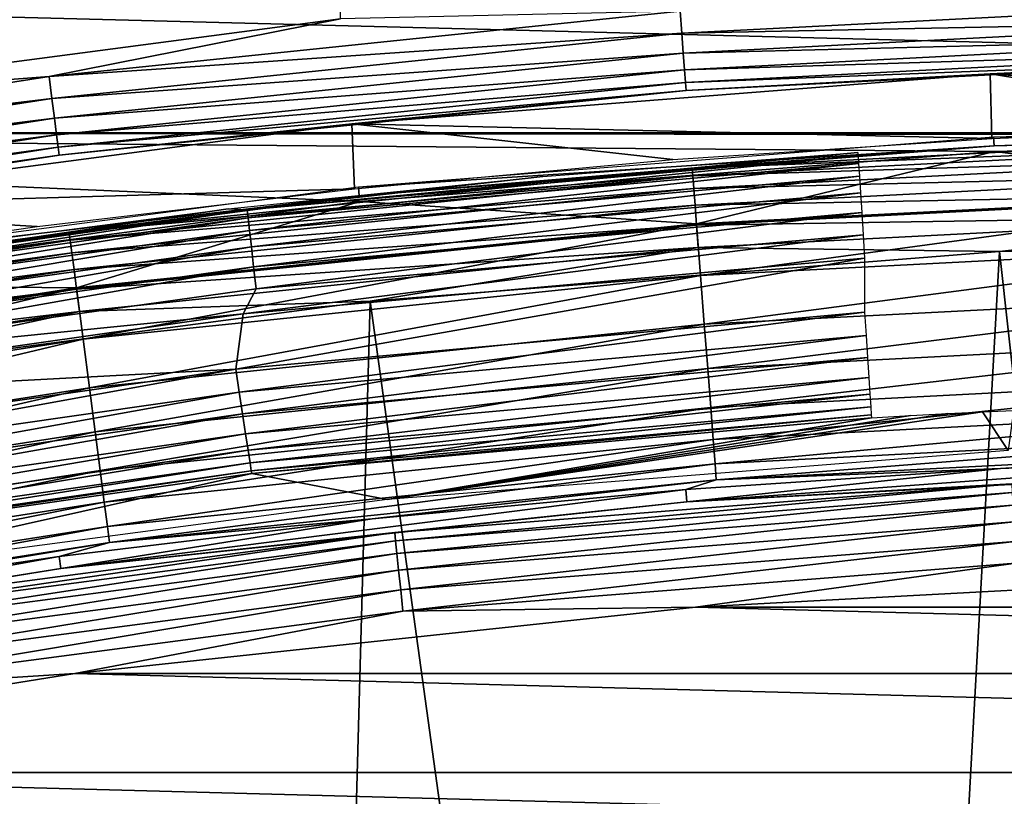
# Model space of a CAD drawing. Header units: millimetres. Extents: x -60 to 60, y -60 to 60.
# Tile 237 of 256: x -7.61 to -2.96, y 54.3 to 57.97. Entities that reach past the tile are written whole.
import ezdxf

# ---------------------------------------------------------------- set-up
doc = ezdxf.new("R2010")
doc.units = ezdxf.units.MM
doc.header["$LTSCALE"] = 81.481481
for name, color, linetype in [('1', 7, 'CONTINUOUS'), ('101', 7, 'CONTINUOUS'), ('113', 7, 'CONTINUOUS'), ('115', 7, 'CONTINUOUS'), ('117', 7, 'CONTINUOUS'), ('124', 7, 'CONTINUOUS'), ('2', 7, 'CONTINUOUS'), ('209', 7, 'CONTINUOUS'), ('210', 7, 'CONTINUOUS'), ('225', 7, 'CONTINUOUS'), ('226', 7, 'CONTINUOUS'), ('228', 7, 'CONTINUOUS'), ('265', 7, 'CONTINUOUS'), ('289', 7, 'CONTINUOUS'), ('3', 7, 'CONTINUOUS')]:
    doc.layers.add(name, color=color, linetype=linetype)

msp = doc.modelspace()

# ---------------------------------------------------------------- linework, layer by layer
at = {"layer": '1', "color": 7, "linetype": 'Continuous', "true_color": 0xf5f5f5}
for points in [[(-10.5796, 58.0551), (13.5542, 57.4335), (-13.5542, 57.4335), (-10.5796, 58.0551)], [(10.5796, 58.0551), (13.5542, 57.4335), (-10.5796, 58.0551), (10.5796, 58.0551)], [(13.5542, 57.4335), (0, 57.4234), (-13.5542, 57.4335), (13.5542, 57.4335)], [(-3.0053, 57.3447), (-6.0024, 57.1089), (-13.5542, 57.4335), (-3.0053, 57.3447)], [(0, 57.4234), (-3.0053, 57.3447), (-13.5542, 57.4335), (0, 57.4234)], [(-6.0024, 57.1089), (-8.9831, 56.7165), (-13.5542, 57.4335), (-6.0024, 57.1089)]]:
    msp.add_3dface(points, dxfattribs=at)
at = {"layer": '101', "color": 7, "linetype": 'Continuous', "true_color": 0xf5f5f5}
for points in [[(0, 57.7914, 28.0087), (-3.0246, 57.7122, 28.0087), (0, 57.4857, 10.4913), (0, 57.7914, 28.0087)], [(-3.0246, 57.7122, 28.0087), (-6.0408, 57.4748, 28.0087), (-3.0176, 57.4064, 10.4913), (-3.0246, 57.7122, 28.0087)], [(0, 57.4857, 10.4913), (-3.0246, 57.7122, 28.0087), (-1.5093, 57.4658, 10.4913), (0, 57.4857, 10.4913)], [(-1.5093, 57.4658, 10.4913), (-3.0246, 57.7122, 28.0087), (-3.0176, 57.4064, 10.4913), (-1.5093, 57.4658, 10.4913)], [(-6.0408, 57.4748, 28.0087), (-9.0406, 57.0799, 28.0087), (-6.027, 57.1688, 10.4913), (-6.0408, 57.4748, 28.0087)], [(-3.0176, 57.4064, 10.4913), (-6.0408, 57.4748, 28.0087), (-4.5239, 57.3074, 10.4913), (-3.0176, 57.4064, 10.4913)], [(-4.5239, 57.3074, 10.4913), (-6.0408, 57.4748, 28.0087), (-6.027, 57.1688, 10.4913), (-4.5239, 57.3074, 10.4913)], [(-6.027, 57.1688, 10.4913), (-9.0406, 57.0799, 28.0087), (-7.5259, 56.9909, 10.4913), (-6.027, 57.1688, 10.4913)], [(-7.5259, 56.9909, 10.4913), (-9.0406, 57.0799, 28.0087), (-9.0197, 56.7736, 10.4913), (-7.5259, 56.9909, 10.4913)]]:
    msp.add_3dface(points, dxfattribs=at)
at = {"layer": '113', "color": 7, "linetype": 'Continuous', "true_color": 0xf5f5f5}
for points in [[(-1.4888, 55.9057, -1.4215), (-4.4575, 55.6895, -2.5262), (-2.9765, 55.8462, -1.4215), (-1.4888, 55.9057, -1.4215)], [(-1.4872, 55.8478, -2.5262), (-4.4575, 55.6895, -2.5262), (-1.4888, 55.9057, -1.4215), (-1.4872, 55.8478, -2.5262)], [(-2.9765, 55.8462, -1.4215), (-4.4575, 55.6895, -2.5262), (-4.4621, 55.7472, -1.4215), (-2.9765, 55.8462, -1.4215)], [(-4.4621, 55.7472, -1.4215), (-7.4151, 55.3733, -2.5262), (-5.9445, 55.6087, -1.4215), (-4.4621, 55.7472, -1.4215)], [(-4.4575, 55.6895, -2.5262), (-7.4151, 55.3733, -2.5262), (-4.4621, 55.7472, -1.4215), (-4.4575, 55.6895, -2.5262)], [(-5.9445, 55.6087, -1.4215), (-7.4151, 55.3733, -2.5262), (-7.4227, 55.4307, -1.4215), (-5.9445, 55.6087, -1.4215)], [(-7.4227, 55.4307, -1.4215), (-10.3516, 54.9002, -2.5262), (-8.8957, 55.2135, -1.4215), (-7.4227, 55.4307, -1.4215)], [(-7.4151, 55.3733, -2.5262), (-10.3516, 54.9002, -2.5262), (-7.4227, 55.4307, -1.4215), (-7.4151, 55.3733, -2.5262)]]:
    msp.add_3dface(points, dxfattribs=at)
at = {"layer": '115', "color": 7, "linetype": 'Continuous', "true_color": 0xf5f5f5}
for points in [[(-4.4575, 55.6895, -2.5262), (-1.4872, 55.8478, -2.5262), (-2.923, 55.7737, -2.633), (-4.4575, 55.6895, -2.5262)], [(-2.923, 55.7737, -2.633), (-5.8338, 55.5046, -2.7337), (-5.8379, 55.5443, -2.633), (-2.923, 55.7737, -2.633)], [(-4.4575, 55.6895, -2.5262), (-2.923, 55.7737, -2.633), (-5.8379, 55.5443, -2.633), (-4.4575, 55.6895, -2.5262)], [(-2.9209, 55.7338, -2.7337), (-5.8338, 55.5046, -2.7337), (-2.923, 55.7737, -2.633), (-2.9209, 55.7338, -2.7337)], [(-2.9209, 55.7338, -2.7337), (-5.8274, 55.4442, -2.8235), (-5.8338, 55.5046, -2.7337), (-2.9209, 55.7338, -2.7337)], [(-2.9177, 55.6732, -2.8235), (-5.8274, 55.4442, -2.8235), (-2.9209, 55.7338, -2.7337), (-2.9177, 55.6732, -2.8235)], [(-7.4151, 55.3733, -2.5262), (-4.4575, 55.6895, -2.5262), (-5.8379, 55.5443, -2.633), (-7.4151, 55.3733, -2.5262)], [(-2.9177, 55.6732, -2.8235), (-5.8192, 55.366, -2.898), (-5.8274, 55.4442, -2.8235), (-2.9177, 55.6732, -2.8235)], [(-2.9136, 55.5946, -2.898), (-5.8192, 55.366, -2.898), (-2.9177, 55.6732, -2.8235), (-2.9136, 55.5946, -2.898)], [(-2.9136, 55.5946, -2.898), (-5.8095, 55.2736, -2.9539), (-5.8192, 55.366, -2.898), (-2.9136, 55.5946, -2.898)], [(-2.9087, 55.5019, -2.9539), (-5.8095, 55.2736, -2.9539), (-2.9136, 55.5946, -2.898), (-2.9087, 55.5019, -2.9539)], [(-5.8379, 55.5443, -2.633), (-8.7307, 55.1232, -2.7337), (-8.7369, 55.1627, -2.633), (-5.8379, 55.5443, -2.633)], [(-7.4151, 55.3733, -2.5262), (-5.8379, 55.5443, -2.633), (-8.7369, 55.1627, -2.633), (-7.4151, 55.3733, -2.5262)], [(-5.8338, 55.5046, -2.7337), (-8.7307, 55.1232, -2.7337), (-5.8379, 55.5443, -2.633), (-5.8338, 55.5046, -2.7337)], [(-5.8338, 55.5046, -2.7337), (-8.7212, 55.0632, -2.8235), (-8.7307, 55.1232, -2.7337), (-5.8338, 55.5046, -2.7337)], [(-5.8274, 55.4442, -2.8235), (-8.7212, 55.0632, -2.8235), (-5.8338, 55.5046, -2.7337), (-5.8274, 55.4442, -2.8235)], [(-2.9087, 55.5019, -2.9539), (-5.7988, 55.1715, -2.9884), (-5.8095, 55.2736, -2.9539), (-2.9087, 55.5019, -2.9539)], [(-2.9034, 55.3993, -2.9884), (-5.7988, 55.1715, -2.9884), (-2.9087, 55.5019, -2.9539), (-2.9034, 55.3993, -2.9884)], [(-5.8274, 55.4442, -2.8235), (-8.7089, 54.9855, -2.898), (-8.7212, 55.0632, -2.8235), (-5.8274, 55.4442, -2.8235)], [(-5.8192, 55.366, -2.898), (-8.7089, 54.9855, -2.898), (-5.8274, 55.4442, -2.8235), (-5.8192, 55.366, -2.898)], [(-2.9034, 55.3993, -2.9884), (-4.4177, 55.1918, -3), (-5.7988, 55.1715, -2.9884), (-2.9034, 55.3993, -2.9884)], [(-1.4739, 55.3487, -3), (-4.4177, 55.1918, -3), (-2.9034, 55.3993, -2.9884), (-1.4739, 55.3487, -3)], [(-10.3516, 54.9002, -2.5262), (-7.4151, 55.3733, -2.5262), (-8.7369, 55.1627, -2.633), (-10.3516, 54.9002, -2.5262)], [(-5.8192, 55.366, -2.898), (-8.6943, 54.8938, -2.9539), (-8.7089, 54.9855, -2.898), (-5.8192, 55.366, -2.898)], [(-5.8095, 55.2736, -2.9539), (-8.6943, 54.8938, -2.9539), (-5.8192, 55.366, -2.898), (-5.8095, 55.2736, -2.9539)], [(-5.8095, 55.2736, -2.9539), (-8.6783, 54.7924, -2.9884), (-8.6943, 54.8938, -2.9539), (-5.8095, 55.2736, -2.9539)], [(-5.7988, 55.1715, -2.9884), (-8.6783, 54.7924, -2.9884), (-5.8095, 55.2736, -2.9539), (-5.7988, 55.1715, -2.9884)], [(-5.7988, 55.1715, -2.9884), (-7.3488, 54.8784, -3), (-8.6783, 54.7924, -2.9884), (-5.7988, 55.1715, -2.9884)], [(-4.4177, 55.1918, -3), (-7.3488, 54.8784, -3), (-5.7988, 55.1715, -2.9884), (-4.4177, 55.1918, -3)], [(-7.3488, 54.8784, -3), (-10.2592, 54.4095, -3), (-8.6783, 54.7924, -2.9884), (-7.3488, 54.8784, -3)]]:
    msp.add_3dface(points, dxfattribs=at)
at = {"layer": '117', "color": 7, "linetype": 'Continuous', "true_color": 0xf5f5f5}
for points in [[(-3.0053, 57.3447), (0, 57.4234), (-1.4721, 57.1544, -0.021), (-3.0053, 57.3447)], [(-6.0024, 57.1089), (-3.0053, 57.3447), (-4.4124, 57.0028, -0.021), (-6.0024, 57.1089)], [(-4.4124, 57.0028, -0.021), (-3.0053, 57.3447), (-1.4721, 57.1544, -0.021), (-4.4124, 57.0028, -0.021)], [(-4.4124, 57.0028, -0.021), (-1.4721, 57.1544, -0.021), (-4.3935, 56.7585, -0.0841), (-4.4124, 57.0028, -0.021)], [(-4.3935, 56.7585, -0.0841), (-1.4721, 57.1544, -0.021), (-1.4658, 56.9094, -0.0841), (-4.3935, 56.7585, -0.0841)], [(-8.9831, 56.7165), (-6.0024, 57.1089), (-7.341, 56.7001, -0.021), (-8.9831, 56.7165)], [(-7.341, 56.7001, -0.021), (-6.0024, 57.1089), (-4.4124, 57.0028, -0.021), (-7.341, 56.7001, -0.021)], [(-7.341, 56.7001, -0.021), (-4.4124, 57.0028, -0.021), (-7.3095, 56.4571, -0.0841), (-7.341, 56.7001, -0.021)], [(-7.3095, 56.4571, -0.0841), (-4.4124, 57.0028, -0.021), (-4.3935, 56.7585, -0.0841), (-7.3095, 56.4571, -0.0841)], [(-4.3935, 56.7585, -0.0841), (-1.4658, 56.9094, -0.0841), (-4.3756, 56.5282, -0.1875), (-4.3935, 56.7585, -0.0841)], [(-4.3756, 56.5282, -0.1875), (-1.4658, 56.9094, -0.0841), (-1.4598, 56.6785, -0.1875), (-4.3756, 56.5282, -0.1875)], [(-7.3095, 56.4571, -0.0841), (-4.3935, 56.7585, -0.0841), (-7.2798, 56.228, -0.1875), (-7.3095, 56.4571, -0.0841)], [(-7.2798, 56.228, -0.1875), (-4.3935, 56.7585, -0.0841), (-4.3756, 56.5282, -0.1875), (-7.2798, 56.228, -0.1875)], [(-10.2501, 56.247, -0.021), (-8.9831, 56.7165), (-7.341, 56.7001, -0.021), (-10.2501, 56.247, -0.021)], [(-10.2501, 56.247, -0.021), (-7.341, 56.7001, -0.021), (-10.2061, 56.0059, -0.0841), (-10.2501, 56.247, -0.021)], [(-10.2061, 56.0059, -0.0841), (-7.341, 56.7001, -0.021), (-7.3095, 56.4571, -0.0841), (-10.2061, 56.0059, -0.0841)], [(-4.3756, 56.5282, -0.1875), (-1.4598, 56.6785, -0.1875), (-4.3594, 56.3186, -0.3282), (-4.3756, 56.5282, -0.1875)], [(-4.3594, 56.3186, -0.3282), (-1.4598, 56.6785, -0.1875), (-1.4544, 56.4683, -0.3282), (-4.3594, 56.3186, -0.3282)], [(-7.2798, 56.228, -0.1875), (-4.3756, 56.5282, -0.1875), (-7.2528, 56.0195, -0.3282), (-7.2798, 56.228, -0.1875)], [(-7.2528, 56.0195, -0.3282), (-4.3756, 56.5282, -0.1875), (-4.3594, 56.3186, -0.3282), (-7.2528, 56.0195, -0.3282)], [(-4.3594, 56.3186, -0.3282), (-1.4544, 56.4683, -0.3282), (-4.3452, 56.1355, -0.5022), (-4.3594, 56.3186, -0.3282)], [(-4.3452, 56.1355, -0.5022), (-1.4544, 56.4683, -0.3282), (-1.4497, 56.2847, -0.5022), (-4.3452, 56.1355, -0.5022)], [(-10.2061, 56.0059, -0.0841), (-7.3095, 56.4571, -0.0841), (-10.1647, 55.7787, -0.1875), (-10.2061, 56.0059, -0.0841)], [(-10.1647, 55.7787, -0.1875), (-7.3095, 56.4571, -0.0841), (-7.2798, 56.228, -0.1875), (-10.1647, 55.7787, -0.1875)], [(-7.2528, 56.0195, -0.3282), (-4.3594, 56.3186, -0.3282), (-7.2293, 55.8374, -0.5022), (-7.2528, 56.0195, -0.3282)], [(-7.2293, 55.8374, -0.5022), (-4.3594, 56.3186, -0.3282), (-4.3452, 56.1355, -0.5022), (-7.2293, 55.8374, -0.5022)], [(-4.3452, 56.1355, -0.5022), (-1.4497, 56.2847, -0.5022), (-4.3335, 55.9842, -0.7047), (-4.3452, 56.1355, -0.5022)], [(-4.3335, 55.9842, -0.7047), (-1.4497, 56.2847, -0.5022), (-1.4458, 56.133, -0.7047), (-4.3335, 55.9842, -0.7047)], [(-10.1647, 55.7787, -0.1875), (-7.2798, 56.228, -0.1875), (-10.127, 55.5718, -0.3282), (-10.1647, 55.7787, -0.1875)], [(-10.127, 55.5718, -0.3282), (-7.2798, 56.228, -0.1875), (-7.2528, 56.0195, -0.3282), (-10.127, 55.5718, -0.3282)], [(-7.2293, 55.8374, -0.5022), (-4.3452, 56.1355, -0.5022), (-7.2098, 55.6869, -0.7047), (-7.2293, 55.8374, -0.5022)], [(-7.2098, 55.6869, -0.7047), (-4.3452, 56.1355, -0.5022), (-4.3335, 55.9842, -0.7047), (-7.2098, 55.6869, -0.7047)], [(-4.3335, 55.9842, -0.7047), (-1.4458, 56.133, -0.7047), (-4.3246, 55.8689, -0.9298), (-4.3335, 55.9842, -0.7047)], [(-4.3246, 55.8689, -0.9298), (-1.4458, 56.133, -0.7047), (-1.4428, 56.0175, -0.9298), (-4.3246, 55.8689, -0.9298)], [(-10.127, 55.5718, -0.3282), (-7.2528, 56.0195, -0.3282), (-10.0941, 55.3912, -0.5022), (-10.127, 55.5718, -0.3282)], [(-10.0941, 55.3912, -0.5022), (-7.2528, 56.0195, -0.3282), (-7.2293, 55.8374, -0.5022), (-10.0941, 55.3912, -0.5022)], [(-4.3246, 55.8689, -0.9298), (-1.4428, 56.0175, -0.9298), (-4.3187, 55.7931, -1.1711), (-4.3246, 55.8689, -0.9298)], [(-4.3187, 55.7931, -1.1711), (-1.4428, 56.0175, -0.9298), (-1.4409, 55.9414, -1.1711), (-4.3187, 55.7931, -1.1711)], [(-7.2098, 55.6869, -0.7047), (-4.3335, 55.9842, -0.7047), (-7.1949, 55.5722, -0.9298), (-7.2098, 55.6869, -0.7047)], [(-7.1949, 55.5722, -0.9298), (-4.3335, 55.9842, -0.7047), (-4.3246, 55.8689, -0.9298), (-7.1949, 55.5722, -0.9298)], [(-2.9765, 55.8462, -1.4215), (-4.3187, 55.7931, -1.1711), (-1.4409, 55.9414, -1.1711), (-2.9765, 55.8462, -1.4215)], [(-1.4888, 55.9057, -1.4215), (-2.9765, 55.8462, -1.4215), (-1.4409, 55.9414, -1.1711), (-1.4888, 55.9057, -1.4215)], [(-7.1949, 55.5722, -0.9298), (-4.3246, 55.8689, -0.9298), (-7.1852, 55.4968, -1.1711), (-7.1949, 55.5722, -0.9298)], [(-7.1852, 55.4968, -1.1711), (-4.3246, 55.8689, -0.9298), (-4.3187, 55.7931, -1.1711), (-7.1852, 55.4968, -1.1711)], [(-10.0941, 55.3912, -0.5022), (-7.2293, 55.8374, -0.5022), (-10.0669, 55.2419, -0.7047), (-10.0941, 55.3912, -0.5022)], [(-10.0669, 55.2419, -0.7047), (-7.2293, 55.8374, -0.5022), (-7.2098, 55.6869, -0.7047), (-10.0669, 55.2419, -0.7047)], [(-2.9765, 55.8462, -1.4215), (-4.4621, 55.7472, -1.4215), (-4.3187, 55.7931, -1.1711), (-2.9765, 55.8462, -1.4215)], [(-5.9445, 55.6087, -1.4215), (-7.1852, 55.4968, -1.1711), (-4.3187, 55.7931, -1.1711), (-5.9445, 55.6087, -1.4215)], [(-4.4621, 55.7472, -1.4215), (-5.9445, 55.6087, -1.4215), (-4.3187, 55.7931, -1.1711), (-4.4621, 55.7472, -1.4215)], [(-10.0669, 55.2419, -0.7047), (-7.2098, 55.6869, -0.7047), (-10.0462, 55.1282, -0.9298), (-10.0669, 55.2419, -0.7047)], [(-10.0462, 55.1282, -0.9298), (-7.2098, 55.6869, -0.7047), (-7.1949, 55.5722, -0.9298), (-10.0462, 55.1282, -0.9298)], [(-5.9445, 55.6087, -1.4215), (-7.4227, 55.4307, -1.4215), (-7.1852, 55.4968, -1.1711), (-5.9445, 55.6087, -1.4215)], [(-10.0462, 55.1282, -0.9298), (-7.1949, 55.5722, -0.9298), (-10.0325, 55.0533, -1.1711), (-10.0462, 55.1282, -0.9298)], [(-10.0325, 55.0533, -1.1711), (-7.1949, 55.5722, -0.9298), (-7.1852, 55.4968, -1.1711), (-10.0325, 55.0533, -1.1711)], [(-8.8957, 55.2135, -1.4215), (-10.0325, 55.0533, -1.1711), (-7.1852, 55.4968, -1.1711), (-8.8957, 55.2135, -1.4215)], [(-7.4227, 55.4307, -1.4215), (-8.8957, 55.2135, -1.4215), (-7.1852, 55.4968, -1.1711), (-7.4227, 55.4307, -1.4215)]]:
    msp.add_3dface(points, dxfattribs=at)
at = {"layer": '124', "color": 7, "linetype": 'Continuous', "true_color": 0xf5f5f5}
for points in [[(-1.4954, 58.0573, 28.4515), (-4.4902, 58.0078, 28.4877), (-4.4821, 57.9033, 28.4515), (-1.4954, 58.0573, 28.4515)], [(-1.4954, 58.0573, 28.4515), (-4.4821, 57.9033, 28.4515), (-1.4929, 57.9631, 28.3931), (-1.4954, 58.0573, 28.4515)], [(-4.4902, 58.0078, 28.4877), (-7.4704, 57.6997, 28.4877), (-4.4821, 57.9033, 28.4515), (-4.4902, 58.0078, 28.4877)], [(-4.4902, 58.0078, 28.4877), (-6.0931, 57.972, 28.5), (-7.4704, 57.6997, 28.4877), (-4.4902, 58.0078, 28.4877)], [(-6.0931, 57.972, 28.5), (-9.1188, 57.5737, 28.5), (-7.4704, 57.6997, 28.4877), (-6.0931, 57.972, 28.5)], [(-1.4929, 57.9631, 28.3931), (-4.4821, 57.9033, 28.4515), (-4.4748, 57.8094, 28.3931), (-1.4929, 57.9631, 28.3931)], [(-1.4929, 57.9631, 28.3931), (-4.4748, 57.8094, 28.3931), (-1.4909, 57.8842, 28.3154), (-1.4929, 57.9631, 28.3931)], [(-4.4821, 57.9033, 28.4515), (-7.4704, 57.6997, 28.4877), (-7.4569, 57.5958, 28.4515), (-4.4821, 57.9033, 28.4515)], [(-4.4821, 57.9033, 28.4515), (-7.4569, 57.5958, 28.4515), (-4.4748, 57.8094, 28.3931), (-4.4821, 57.9033, 28.4515)], [(-1.4909, 57.8842, 28.3154), (-4.4748, 57.8094, 28.3931), (-4.4687, 57.7307, 28.3154), (-1.4909, 57.8842, 28.3154)], [(-1.4909, 57.8842, 28.3154), (-4.4687, 57.7307, 28.3154), (-1.4893, 57.8242, 28.2221), (-1.4909, 57.8842, 28.3154)], [(-4.4748, 57.8094, 28.3931), (-7.4569, 57.5958, 28.4515), (-7.4448, 57.5024, 28.3931), (-4.4748, 57.8094, 28.3931)], [(-4.4748, 57.8094, 28.3931), (-7.4448, 57.5024, 28.3931), (-4.4687, 57.7307, 28.3154), (-4.4748, 57.8094, 28.3931)], [(-1.4893, 57.8242, 28.2221), (-4.4687, 57.7307, 28.3154), (-4.4641, 57.6709, 28.2221), (-1.4893, 57.8242, 28.2221)], [(-1.4893, 57.8242, 28.2221), (-4.4641, 57.6709, 28.2221), (-1.4884, 57.7863, 28.118), (-1.4893, 57.8242, 28.2221)], [(-1.4884, 57.7863, 28.118), (-4.4641, 57.6709, 28.2221), (-4.4612, 57.6331, 28.118), (-1.4884, 57.7863, 28.118)], [(-3.0246, 57.7122, 28.0087), (-1.4884, 57.7863, 28.118), (-4.4612, 57.6331, 28.118), (-3.0246, 57.7122, 28.0087)], [(-3.0246, 57.7122, 28.0087), (0, 57.7914, 28.0087), (-1.4884, 57.7863, 28.118), (-3.0246, 57.7122, 28.0087)], [(-4.4687, 57.7307, 28.3154), (-7.4448, 57.5024, 28.3931), (-7.4347, 57.4241, 28.3154), (-4.4687, 57.7307, 28.3154)], [(-4.4687, 57.7307, 28.3154), (-7.4347, 57.4241, 28.3154), (-4.4641, 57.6709, 28.2221), (-4.4687, 57.7307, 28.3154)], [(-7.4704, 57.6997, 28.4877), (-10.4308, 57.2386, 28.4877), (-7.4569, 57.5958, 28.4515), (-7.4704, 57.6997, 28.4877)], [(-7.4704, 57.6997, 28.4877), (-9.1188, 57.5737, 28.5), (-10.4308, 57.2386, 28.4877), (-7.4704, 57.6997, 28.4877)], [(-4.4641, 57.6709, 28.2221), (-7.4347, 57.4241, 28.3154), (-7.427, 57.3646, 28.2221), (-4.4641, 57.6709, 28.2221)], [(-4.4641, 57.6709, 28.2221), (-7.427, 57.3646, 28.2221), (-4.4612, 57.6331, 28.118), (-4.4641, 57.6709, 28.2221)], [(-6.0408, 57.4748, 28.0087), (-3.0246, 57.7122, 28.0087), (-4.4612, 57.6331, 28.118), (-6.0408, 57.4748, 28.0087)], [(-4.4612, 57.6331, 28.118), (-7.427, 57.3646, 28.2221), (-7.4221, 57.327, 28.118), (-4.4612, 57.6331, 28.118)], [(-6.0408, 57.4748, 28.0087), (-4.4612, 57.6331, 28.118), (-7.4221, 57.327, 28.118), (-6.0408, 57.4748, 28.0087)], [(-7.4569, 57.5958, 28.4515), (-10.4308, 57.2386, 28.4877), (-10.412, 57.1356, 28.4515), (-7.4569, 57.5958, 28.4515)], [(-7.4569, 57.5958, 28.4515), (-10.412, 57.1356, 28.4515), (-7.4448, 57.5024, 28.3931), (-7.4569, 57.5958, 28.4515)], [(-7.4448, 57.5024, 28.3931), (-10.412, 57.1356, 28.4515), (-10.3951, 57.0429, 28.3931), (-7.4448, 57.5024, 28.3931)], [(-7.4448, 57.5024, 28.3931), (-10.3951, 57.0429, 28.3931), (-7.4347, 57.4241, 28.3154), (-7.4448, 57.5024, 28.3931)], [(-9.0406, 57.0799, 28.0087), (-6.0408, 57.4748, 28.0087), (-7.4221, 57.327, 28.118), (-9.0406, 57.0799, 28.0087)], [(-7.4347, 57.4241, 28.3154), (-10.3951, 57.0429, 28.3931), (-10.381, 56.9652, 28.3154), (-7.4347, 57.4241, 28.3154)], [(-7.4347, 57.4241, 28.3154), (-10.381, 56.9652, 28.3154), (-7.427, 57.3646, 28.2221), (-7.4347, 57.4241, 28.3154)], [(-7.427, 57.3646, 28.2221), (-10.381, 56.9652, 28.3154), (-10.3702, 56.9062, 28.2221), (-7.427, 57.3646, 28.2221)], [(-7.427, 57.3646, 28.2221), (-10.3702, 56.9062, 28.2221), (-7.4221, 57.327, 28.118), (-7.427, 57.3646, 28.2221)], [(-7.4221, 57.327, 28.118), (-10.3702, 56.9062, 28.2221), (-10.3634, 56.8689, 28.118), (-7.4221, 57.327, 28.118)], [(-9.0406, 57.0799, 28.0087), (-7.4221, 57.327, 28.118), (-10.3634, 56.8689, 28.118), (-9.0406, 57.0799, 28.0087)]]:
    msp.add_3dface(points, dxfattribs=at)
at = {"layer": '2', "color": 7, "linetype": 'Continuous', "true_color": 0xf5f5f5}
for points in [[(-6.1123, 59.135, 28.5), (-9.1484, 58.7419, 28.5), (-9.1188, 57.5737, 28.5), (-6.1123, 59.135, 28.5)], [(-6.0931, 57.972, 28.5), (-6.1123, 59.135, 28.5), (-9.1188, 57.5737, 28.5), (-6.0931, 57.972, 28.5)]]:
    msp.add_3dface(points, dxfattribs=at)
at = {"layer": '209', "color": 151, "linetype": 'Continuous', "true_color": 0x7dbfed}
for points in [[(-2.9806, 56.8719, 28.5), (-1.2813, 41.4998, 28.5), (0, 56.95, 28.5), (-2.9806, 56.8719, 28.5)], [(-5.9529, 56.638, 28.5), (-3.8393, 41.3417, 28.5), (-2.9806, 56.8719, 28.5), (-5.9529, 56.638, 28.5)], [(-3.8393, 41.3417, 28.5), (-1.2813, 41.4998, 28.5), (-2.9806, 56.8719, 28.5), (-3.8393, 41.3417, 28.5)], [(-8.909, 56.2488, 28.5), (-6.3826, 41.026, 28.5), (-5.9529, 56.638, 28.5), (-8.909, 56.2488, 28.5)], [(-6.3826, 41.026, 28.5), (-3.8393, 41.3417, 28.5), (-5.9529, 56.638, 28.5), (-6.3826, 41.026, 28.5)], [(-8.9016, 40.5541, 28.5), (-6.3826, 41.026, 28.5), (-8.909, 56.2488, 28.5), (-8.9016, 40.5541, 28.5)]]:
    msp.add_3dface(points, dxfattribs=at)
at = {"layer": '210', "color": 151, "linetype": 'Continuous', "true_color": 0x7dbfed}
for points in [[(-6.5542, 56.5779, 25.5), (-3.6182, 56.8412, 25.5), (-6.5889, 56.3167, 25.5), (-6.5542, 56.5779, 25.5)], [(-3.6182, 56.8412, 25.5), (-3.6182, 56.5853, 25.5), (-6.5889, 56.3167, 25.5), (-3.6182, 56.8412, 25.5)], [(-9.4732, 56.1629, 25.5), (-6.5542, 56.5779, 25.5), (-6.5889, 56.3167, 25.5), (-9.4732, 56.1629, 25.5)], [(-9.5414, 55.8922, 25.5), (-9.4732, 56.1629, 25.5), (-6.5889, 56.3167, 25.5), (-9.5414, 55.8922, 25.5)]]:
    msp.add_3dface(points, dxfattribs=at)
at = {"layer": '225', "color": 151, "linetype": 'Continuous', "true_color": 0x7dbfed}
for points in [[(-3.6499, 57.3402, 25.9913), (-6.5348, 57.0692, 25.882), (-5.1386, 57.226, 25.9913), (-3.6499, 57.3402, 25.9913)], [(-3.649, 57.3261, 25.882), (-6.5348, 57.0692, 25.882), (-3.6499, 57.3402, 25.9913), (-3.649, 57.3261, 25.882)], [(-6.5348, 57.0692, 25.882), (-3.649, 57.3261, 25.882), (-6.5305, 57.0316, 25.7779), (-6.5348, 57.0692, 25.882)], [(-3.649, 57.3261, 25.882), (-3.6466, 57.2883, 25.7779), (-6.5305, 57.0316, 25.7779), (-3.649, 57.3261, 25.882)], [(-3.6466, 57.2883, 25.7779), (-6.5237, 56.972, 25.6846), (-6.5305, 57.0316, 25.7779), (-3.6466, 57.2883, 25.7779)], [(-3.6428, 57.2285, 25.6846), (-6.5237, 56.972, 25.6846), (-3.6466, 57.2883, 25.7779), (-3.6428, 57.2285, 25.6846)], [(-5.1386, 57.226, 25.9913), (-6.5348, 57.0692, 25.882), (-6.6238, 57.0731, 25.9913), (-5.1386, 57.226, 25.9913)], [(-3.6428, 57.2285, 25.6846), (-6.5147, 56.8935, 25.6069), (-6.5237, 56.972, 25.6846), (-3.6428, 57.2285, 25.6846)], [(-3.6378, 57.1496, 25.6069), (-6.5147, 56.8935, 25.6069), (-3.6428, 57.2285, 25.6846), (-3.6378, 57.1496, 25.6069)], [(-3.6378, 57.1496, 25.6069), (-6.504, 56.7999, 25.5485), (-6.5147, 56.8935, 25.6069), (-3.6378, 57.1496, 25.6069)], [(-3.6318, 57.0556, 25.5485), (-6.504, 56.7999, 25.5485), (-3.6378, 57.1496, 25.6069), (-3.6318, 57.0556, 25.5485)], [(-6.6238, 57.0731, 25.9913), (-9.404, 56.6672, 25.882), (-8.1045, 56.8817, 25.9913), (-6.6238, 57.0731, 25.9913)], [(-6.5348, 57.0692, 25.882), (-9.404, 56.6672, 25.882), (-6.6238, 57.0731, 25.9913), (-6.5348, 57.0692, 25.882)], [(-9.404, 56.6672, 25.882), (-6.5348, 57.0692, 25.882), (-9.3978, 56.6297, 25.7779), (-9.404, 56.6672, 25.882)], [(-6.5348, 57.0692, 25.882), (-6.5305, 57.0316, 25.7779), (-9.3978, 56.6297, 25.7779), (-6.5348, 57.0692, 25.882)], [(-6.5305, 57.0316, 25.7779), (-9.388, 56.5706, 25.6846), (-9.3978, 56.6297, 25.7779), (-6.5305, 57.0316, 25.7779)], [(-6.5237, 56.972, 25.6846), (-9.388, 56.5706, 25.6846), (-6.5305, 57.0316, 25.7779), (-6.5237, 56.972, 25.6846)], [(-3.6318, 57.0556, 25.5485), (-6.4921, 56.6958, 25.5123), (-6.504, 56.7999, 25.5485), (-3.6318, 57.0556, 25.5485)], [(-3.6251, 56.9511, 25.5123), (-6.4921, 56.6958, 25.5123), (-3.6318, 57.0556, 25.5485), (-3.6251, 56.9511, 25.5123)], [(-6.5237, 56.972, 25.6846), (-9.3751, 56.4927, 25.6069), (-9.388, 56.5706, 25.6846), (-6.5237, 56.972, 25.6846)], [(-6.5147, 56.8935, 25.6069), (-9.3751, 56.4927, 25.6069), (-6.5237, 56.972, 25.6846), (-6.5147, 56.8935, 25.6069)], [(-3.6251, 56.9511, 25.5123), (-6.5542, 56.5779, 25.5), (-6.4921, 56.6958, 25.5123), (-3.6251, 56.9511, 25.5123)], [(-3.6182, 56.8412, 25.5), (-6.5542, 56.5779, 25.5), (-3.6251, 56.9511, 25.5123), (-3.6182, 56.8412, 25.5)], [(-6.5147, 56.8935, 25.6069), (-9.3596, 56.3997, 25.5485), (-9.3751, 56.4927, 25.6069), (-6.5147, 56.8935, 25.6069)], [(-6.504, 56.7999, 25.5485), (-9.3596, 56.3997, 25.5485), (-6.5147, 56.8935, 25.6069), (-6.504, 56.7999, 25.5485)], [(-6.504, 56.7999, 25.5485), (-9.3425, 56.2964, 25.5123), (-9.3596, 56.3997, 25.5485), (-6.504, 56.7999, 25.5485)], [(-6.4921, 56.6958, 25.5123), (-9.3425, 56.2964, 25.5123), (-6.504, 56.7999, 25.5485), (-6.4921, 56.6958, 25.5123)], [(-6.4921, 56.6958, 25.5123), (-6.5542, 56.5779, 25.5), (-9.3425, 56.2964, 25.5123), (-6.4921, 56.6958, 25.5123)], [(-6.5542, 56.5779, 25.5), (-9.4732, 56.1629, 25.5), (-9.3425, 56.2964, 25.5123), (-6.5542, 56.5779, 25.5)]]:
    msp.add_3dface(points, dxfattribs=at)
at = {"layer": '226', "color": 151, "linetype": 'Continuous', "true_color": 0x7dbfed}
for points in [[(0, 57.4913, 28), (-3.0089, 57.4125, 28), (0, 57.45, 28), (0, 57.4913, 28)], [(0, 57.45, 28), (-3.0089, 57.4125, 28), (-3.0067, 57.3713, 28), (0, 57.45, 28)], [(-3.0089, 57.4125, 28), (-6.0095, 57.1763, 28), (-3.0067, 57.3713, 28), (-3.0089, 57.4125, 28)], [(-3.0067, 57.3713, 28), (-6.0095, 57.1763, 28), (-6.0051, 57.1353, 28), (-3.0067, 57.3713, 28)], [(-6.0095, 57.1763, 28), (-8.9936, 56.7835, 28), (-6.0051, 57.1353, 28), (-6.0095, 57.1763, 28)], [(-6.0051, 57.1353, 28), (-8.9936, 56.7835, 28), (-8.9872, 56.7427, 28), (-6.0051, 57.1353, 28)]]:
    msp.add_3dface(points, dxfattribs=at)
at = {"layer": '228', "color": 151, "linetype": 'Continuous', "true_color": 0x7dbfed}
for points in [[(0, 57.45, 28), (-3.0067, 57.3713, 28), (-1.4789, 57.4184, 28.1113), (0, 57.45, 28)], [(-4.4328, 57.2662, 28.1113), (-1.4779, 57.3814, 28.217), (-1.4789, 57.4184, 28.1113), (-4.4328, 57.2662, 28.1113)], [(-3.0067, 57.3713, 28), (-4.4328, 57.2662, 28.1113), (-1.4789, 57.4184, 28.1113), (-3.0067, 57.3713, 28)], [(-3.0067, 57.3713, 28), (-6.0051, 57.1353, 28), (-4.4328, 57.2662, 28.1113), (-3.0067, 57.3713, 28)], [(-4.4299, 57.2292, 28.217), (-1.4779, 57.3814, 28.217), (-4.4328, 57.2662, 28.1113), (-4.4299, 57.2292, 28.217)], [(-4.4299, 57.2292, 28.217), (-1.4764, 57.3218, 28.3119), (-1.4779, 57.3814, 28.217), (-4.4299, 57.2292, 28.217)], [(-4.4253, 57.1698, 28.3119), (-1.4764, 57.3218, 28.3119), (-4.4299, 57.2292, 28.217), (-4.4253, 57.1698, 28.3119)], [(-4.4253, 57.1698, 28.3119), (-1.4744, 57.2425, 28.3911), (-1.4764, 57.3218, 28.3119), (-4.4253, 57.1698, 28.3119)], [(-7.3749, 56.962, 28.1113), (-4.4299, 57.2292, 28.217), (-4.4328, 57.2662, 28.1113), (-7.3749, 56.962, 28.1113)], [(-6.0051, 57.1353, 28), (-7.3749, 56.962, 28.1113), (-4.4328, 57.2662, 28.1113), (-6.0051, 57.1353, 28)], [(-7.3701, 56.9253, 28.217), (-4.4299, 57.2292, 28.217), (-7.3749, 56.962, 28.1113), (-7.3701, 56.9253, 28.217)], [(-7.3701, 56.9253, 28.217), (-4.4253, 57.1698, 28.3119), (-4.4299, 57.2292, 28.217), (-7.3701, 56.9253, 28.217)], [(-4.4192, 57.0907, 28.3911), (-1.4744, 57.2425, 28.3911), (-4.4253, 57.1698, 28.3119), (-4.4192, 57.0907, 28.3911)], [(-4.4192, 57.0907, 28.3911), (-1.4719, 57.1476, 28.4507), (-1.4744, 57.2425, 28.3911), (-4.4192, 57.0907, 28.3911)], [(-7.3625, 56.8661, 28.3119), (-4.4253, 57.1698, 28.3119), (-7.3701, 56.9253, 28.217), (-7.3625, 56.8661, 28.3119)], [(-7.3625, 56.8661, 28.3119), (-4.4192, 57.0907, 28.3911), (-4.4253, 57.1698, 28.3119), (-7.3625, 56.8661, 28.3119)], [(-6.0051, 57.1353, 28), (-8.9872, 56.7427, 28), (-7.3749, 56.962, 28.1113), (-6.0051, 57.1353, 28)], [(-4.4119, 56.996, 28.4507), (-1.4719, 57.1476, 28.4507), (-4.4192, 57.0907, 28.3911), (-4.4119, 56.996, 28.4507)], [(-4.4119, 56.996, 28.4507), (-1.4692, 57.0418, 28.4876), (-1.4719, 57.1476, 28.4507), (-4.4119, 56.996, 28.4507)], [(-7.3523, 56.7875, 28.3911), (-4.4192, 57.0907, 28.3911), (-7.3625, 56.8661, 28.3119), (-7.3523, 56.7875, 28.3911)], [(-7.3523, 56.7875, 28.3911), (-4.4119, 56.996, 28.4507), (-4.4192, 57.0907, 28.3911), (-7.3523, 56.7875, 28.3911)], [(-4.4037, 56.8905, 28.4876), (-1.4692, 57.0418, 28.4876), (-4.4119, 56.996, 28.4507), (-4.4037, 56.8905, 28.4876)], [(-4.4037, 56.8905, 28.4876), (-2.9806, 56.8719, 28.5), (-1.4692, 57.0418, 28.4876), (-4.4037, 56.8905, 28.4876)], [(-2.9806, 56.8719, 28.5), (0, 56.95, 28.5), (-1.4692, 57.0418, 28.4876), (-2.9806, 56.8719, 28.5)], [(-7.3401, 56.6934, 28.4507), (-4.4119, 56.996, 28.4507), (-7.3523, 56.7875, 28.3911), (-7.3401, 56.6934, 28.4507)], [(-7.3401, 56.6934, 28.4507), (-4.4037, 56.8905, 28.4876), (-4.4119, 56.996, 28.4507), (-7.3401, 56.6934, 28.4507)], [(-10.2974, 56.5069, 28.1113), (-7.3701, 56.9253, 28.217), (-7.3749, 56.962, 28.1113), (-10.2974, 56.5069, 28.1113)], [(-8.9872, 56.7427, 28), (-10.2974, 56.5069, 28.1113), (-7.3749, 56.962, 28.1113), (-8.9872, 56.7427, 28)], [(-10.2908, 56.4704, 28.217), (-7.3701, 56.9253, 28.217), (-10.2974, 56.5069, 28.1113), (-10.2908, 56.4704, 28.217)], [(-10.2908, 56.4704, 28.217), (-7.3625, 56.8661, 28.3119), (-7.3701, 56.9253, 28.217), (-10.2908, 56.4704, 28.217)], [(-7.3265, 56.5884, 28.4876), (-4.4037, 56.8905, 28.4876), (-7.3401, 56.6934, 28.4507), (-7.3265, 56.5884, 28.4876)], [(-7.3265, 56.5884, 28.4876), (-5.9529, 56.638, 28.5), (-4.4037, 56.8905, 28.4876), (-7.3265, 56.5884, 28.4876)], [(-5.9529, 56.638, 28.5), (-2.9806, 56.8719, 28.5), (-4.4037, 56.8905, 28.4876), (-5.9529, 56.638, 28.5)], [(-10.2801, 56.4117, 28.3119), (-7.3625, 56.8661, 28.3119), (-10.2908, 56.4704, 28.217), (-10.2801, 56.4117, 28.3119)], [(-10.2801, 56.4117, 28.3119), (-7.3523, 56.7875, 28.3911), (-7.3625, 56.8661, 28.3119), (-10.2801, 56.4117, 28.3119)], [(-10.2659, 56.3337, 28.3911), (-7.3523, 56.7875, 28.3911), (-10.2801, 56.4117, 28.3119), (-10.2659, 56.3337, 28.3911)], [(-10.2659, 56.3337, 28.3911), (-7.3401, 56.6934, 28.4507), (-7.3523, 56.7875, 28.3911), (-10.2659, 56.3337, 28.3911)], [(-10.2489, 56.2403, 28.4507), (-7.3401, 56.6934, 28.4507), (-10.2659, 56.3337, 28.3911), (-10.2489, 56.2403, 28.4507)], [(-10.2489, 56.2403, 28.4507), (-7.3265, 56.5884, 28.4876), (-7.3401, 56.6934, 28.4507), (-10.2489, 56.2403, 28.4507)], [(-8.909, 56.2488, 28.5), (-5.9529, 56.638, 28.5), (-7.3265, 56.5884, 28.4876), (-8.909, 56.2488, 28.5)], [(-10.2299, 56.1362, 28.4876), (-7.3265, 56.5884, 28.4876), (-10.2489, 56.2403, 28.4507), (-10.2299, 56.1362, 28.4876)], [(-10.2299, 56.1362, 28.4876), (-8.909, 56.2488, 28.5), (-7.3265, 56.5884, 28.4876), (-10.2299, 56.1362, 28.4876)]]:
    msp.add_3dface(points, dxfattribs=at)
at = {"layer": '265', "color": 151, "linetype": 'Continuous', "true_color": 0x7dbfed}
for points in [[(-3.2251, 56.1071, 24.94), (-3.0614, 56.1148, 24.857), (-5.8726, 55.6999, 13.9913), (-3.2251, 56.1071, 24.94)], [(-5.8726, 55.6999, 13.9913), (-3.0614, 56.1148, 24.857), (-2.9403, 55.9313, 13.9913), (-5.8726, 55.6999, 13.9913)], [(-3.4014, 56.0976, 24.9912), (-3.2251, 56.1071, 24.94), (-5.8726, 55.6999, 13.9913), (-3.4014, 56.0976, 24.9912)], [(-3.5862, 56.0863, 25.0087), (-3.4014, 56.0976, 24.9912), (-5.8726, 55.6999, 13.9913), (-3.5862, 56.0863, 25.0087)], [(-3.0614, 56.1148, 24.857), (-2.9157, 56.1206, 24.7451), (-2.9403, 55.9313, 13.9913), (-3.0614, 56.1148, 24.857)], [(-6.5131, 55.8222, 25.0087), (-3.5862, 56.0863, 25.0087), (-5.8726, 55.6999, 13.9913), (-6.5131, 55.8222, 25.0087)], [(-9.4222, 55.4054, 25.0087), (-6.5131, 55.8222, 25.0087), (-8.7886, 55.3147, 13.9913), (-9.4222, 55.4054, 25.0087)], [(-8.7886, 55.3147, 13.9913), (-6.5131, 55.8222, 25.0087), (-5.8726, 55.6999, 13.9913), (-8.7886, 55.3147, 13.9913)]]:
    msp.add_3dface(points, dxfattribs=at)
at = {"layer": '289', "color": 151, "linetype": 'Continuous', "true_color": 0x7dbfed}
for points in [[(-6.5889, 56.3167, 25.5), (-3.6182, 56.5853, 25.5), (-6.5722, 56.2078, 25.4877), (-6.5889, 56.3167, 25.5)], [(-3.6182, 56.5853, 25.5), (-3.6111, 56.4754, 25.4877), (-6.5722, 56.2078, 25.4877), (-3.6182, 56.5853, 25.5)], [(-3.6111, 56.4754, 25.4877), (-6.5564, 56.1042, 25.4515), (-6.5722, 56.2078, 25.4877), (-3.6111, 56.4754, 25.4877)], [(-3.6044, 56.3709, 25.4515), (-6.5564, 56.1042, 25.4515), (-3.6111, 56.4754, 25.4877), (-3.6044, 56.3709, 25.4515)], [(-3.6044, 56.3709, 25.4515), (-6.5421, 56.0111, 25.3931), (-6.5564, 56.1042, 25.4515), (-3.6044, 56.3709, 25.4515)], [(-3.5984, 56.2769, 25.3931), (-6.5421, 56.0111, 25.3931), (-3.6044, 56.3709, 25.4515), (-3.5984, 56.2769, 25.3931)], [(-9.5414, 55.8922, 25.5), (-6.5889, 56.3167, 25.5), (-9.5152, 55.7851, 25.4877), (-9.5414, 55.8922, 25.5)], [(-6.5889, 56.3167, 25.5), (-6.5722, 56.2078, 25.4877), (-9.5152, 55.7851, 25.4877), (-6.5889, 56.3167, 25.5)], [(-3.5984, 56.2769, 25.3931), (-6.5301, 55.9329, 25.3154), (-6.5421, 56.0111, 25.3931), (-3.5984, 56.2769, 25.3931)], [(-3.5934, 56.198, 25.3154), (-6.5301, 55.9329, 25.3154), (-3.5984, 56.2769, 25.3931), (-3.5934, 56.198, 25.3154)], [(-6.5722, 56.2078, 25.4877), (-9.4902, 55.6831, 25.4515), (-9.5152, 55.7851, 25.4877), (-6.5722, 56.2078, 25.4877)], [(-6.5564, 56.1042, 25.4515), (-9.4902, 55.6831, 25.4515), (-6.5722, 56.2078, 25.4877), (-6.5564, 56.1042, 25.4515)], [(-3.5934, 56.198, 25.3154), (-6.521, 55.8736, 25.2221), (-6.5301, 55.9329, 25.3154), (-3.5934, 56.198, 25.3154)], [(-3.5896, 56.1382, 25.2221), (-6.521, 55.8736, 25.2221), (-3.5934, 56.198, 25.3154), (-3.5896, 56.1382, 25.2221)], [(-3.5896, 56.1382, 25.2221), (-6.5153, 55.8361, 25.118), (-6.521, 55.8736, 25.2221), (-3.5896, 56.1382, 25.2221)], [(-3.5871, 56.1004, 25.118), (-6.5153, 55.8361, 25.118), (-3.5896, 56.1382, 25.2221), (-3.5871, 56.1004, 25.118)], [(-6.5564, 56.1042, 25.4515), (-9.4678, 55.5914, 25.3931), (-9.4902, 55.6831, 25.4515), (-6.5564, 56.1042, 25.4515)], [(-6.5421, 56.0111, 25.3931), (-9.4678, 55.5914, 25.3931), (-6.5564, 56.1042, 25.4515), (-6.5421, 56.0111, 25.3931)], [(-3.5871, 56.1004, 25.118), (-6.5131, 55.8222, 25.0087), (-6.5153, 55.8361, 25.118), (-3.5871, 56.1004, 25.118)], [(-3.5862, 56.0863, 25.0087), (-6.5131, 55.8222, 25.0087), (-3.5871, 56.1004, 25.118), (-3.5862, 56.0863, 25.0087)], [(-6.5421, 56.0111, 25.3931), (-9.449, 55.5144, 25.3154), (-9.4678, 55.5914, 25.3931), (-6.5421, 56.0111, 25.3931)], [(-6.5301, 55.9329, 25.3154), (-9.449, 55.5144, 25.3154), (-6.5421, 56.0111, 25.3931), (-6.5301, 55.9329, 25.3154)], [(-6.5301, 55.9329, 25.3154), (-9.4346, 55.4561, 25.2221), (-9.449, 55.5144, 25.3154), (-6.5301, 55.9329, 25.3154)], [(-6.521, 55.8736, 25.2221), (-9.4346, 55.4561, 25.2221), (-6.5301, 55.9329, 25.3154), (-6.521, 55.8736, 25.2221)], [(-6.521, 55.8736, 25.2221), (-9.4256, 55.4191, 25.118), (-9.4346, 55.4561, 25.2221), (-6.521, 55.8736, 25.2221)], [(-6.5153, 55.8361, 25.118), (-9.4256, 55.4191, 25.118), (-6.521, 55.8736, 25.2221), (-6.5153, 55.8361, 25.118)], [(-6.5153, 55.8361, 25.118), (-9.4222, 55.4054, 25.0087), (-9.4256, 55.4191, 25.118), (-6.5153, 55.8361, 25.118)], [(-6.5131, 55.8222, 25.0087), (-9.4222, 55.4054, 25.0087), (-6.5153, 55.8361, 25.118), (-6.5131, 55.8222, 25.0087)]]:
    msp.add_3dface(points, dxfattribs=at)
at = {"layer": '3', "color": 7, "linetype": 'Continuous', "true_color": 0xf5f5f5}
for points in [[(-1.4739, 55.3487, -3), (4.4177, 55.1918, -3), (-4.4177, 55.1918, -3), (-1.4739, 55.3487, -3)], [(-4.4177, 55.1918, -3), (7.3488, 54.8784, -3), (-7.3488, 54.8784, -3), (-4.4177, 55.1918, -3)], [(4.4177, 55.1918, -3), (7.3488, 54.8784, -3), (-4.4177, 55.1918, -3), (4.4177, 55.1918, -3)], [(-7.3488, 54.8784, -3), (10.2592, 54.4095, -3), (-10.2592, 54.4095, -3), (-7.3488, 54.8784, -3)], [(7.3488, 54.8784, -3), (10.2592, 54.4095, -3), (-7.3488, 54.8784, -3), (7.3488, 54.8784, -3)], [(-10.2592, 54.4095, -3), (13.1405, 53.7864, -3), (-13.1405, 53.7864, -3), (-10.2592, 54.4095, -3)], [(10.2592, 54.4095, -3), (13.1405, 53.7864, -3), (-10.2592, 54.4095, -3), (10.2592, 54.4095, -3)]]:
    msp.add_3dface(points, dxfattribs=at)

doc.saveas('drawing.dxf')
